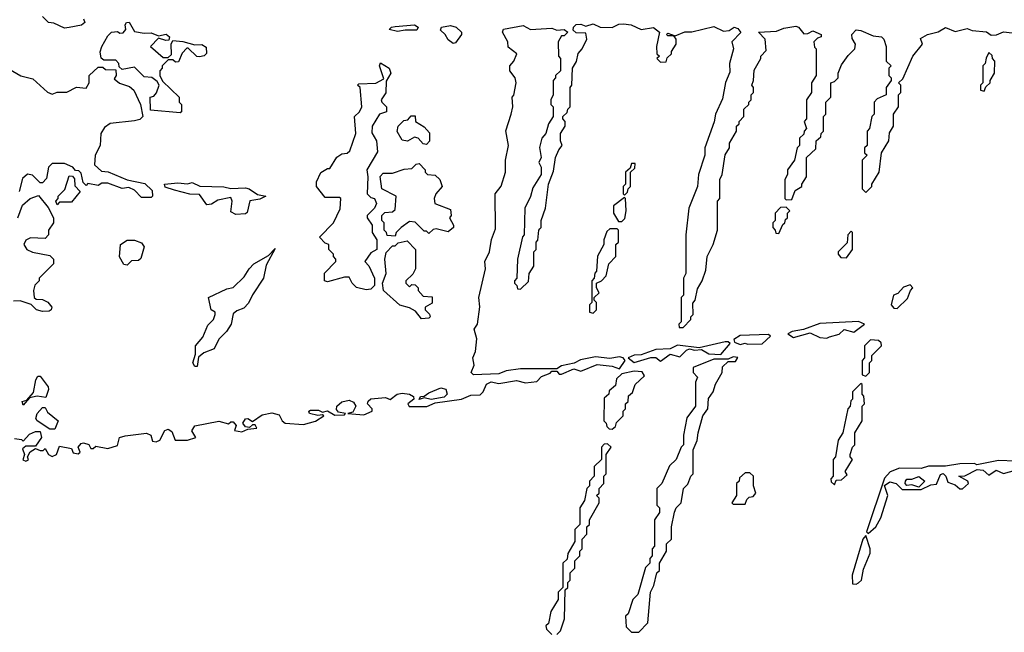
# Model space of a CAD drawing. Extents: x 2701205 to 2963787, y 496209 to 720276.
# Tile 80 of 154: x 2790970 to 2795049, y 652899 to 655436. Entities that reach past the tile are written whole.
import ezdxf

# ---------------------------------------------------------------- set-up
doc = ezdxf.new("R2010")
doc.units = 0

msp = doc.modelspace()

# ---------------------------------------------------------------- linework, layer by layer
at = {"layer": '0CON05XD'}
for points in [[(2791175, 655403.8), (2791155, 655401.2), (2791111.7, 655421.7), (2791090, 655425), (2791065, 655450)], [(2791235, 655440), (2791240, 655425), (2791225.8, 655414.2), (2791175, 655403.8)], [(2791635, 655050), (2791511.7, 655061.7), (2791510, 655115), (2791525, 655120), (2791537, 655133), (2791547.5, 655165), (2791540, 655180), (2791517, 655197), (2791485, 655200), (2791445, 655240), (2791395, 655230), (2791381.7, 655241.7), (2791380, 655255), (2791368.3, 655268.3), (2791318.3, 655268.3), (2791307, 655277), (2791303.6, 655303.6), (2791310, 655325), (2791335, 655370), (2791350, 655385), (2791375, 655387.5), (2791385, 655380), (2791398.3, 655381.7), (2791410, 655395), (2791407.5, 655415), (2791412.5, 655425), (2791423.6, 655426.4), (2791445, 655387.5), (2791485, 655380), (2791515, 655382.5), (2791545, 655370), (2791577, 655377), (2791590, 655365), (2791588.3, 655351.7), (2791575, 655350), (2791545, 655360), (2791512.5, 655325), (2791565, 655280), (2791585, 655280), (2791598.3, 655291.7), (2791597.5, 655335), (2791605, 655350), (2791646.4, 655346.4), (2791695, 655332.5), (2791725, 655333.3), (2791743, 655323), (2791743.6, 655296.4), (2791733.6, 655286.4), (2791715, 655282.5), (2791703.9, 655283.9), (2791668.3, 655318.3), (2791661.7, 655318.3), (2791643, 655297), (2791628.3, 655261.7), (2791615, 655260), (2791605, 655270), (2791585, 655270), (2791560, 655245), (2791560, 655235), (2791550, 655225), (2791550, 655205), (2791561.7, 655181.7), (2791630, 655115), (2791630, 655095), (2791640, 655085), (2791640, 655055), (2791635, 655050)], [(2792535, 655386.7), (2792500, 655395), (2792510, 655405), (2792525, 655408), (2792605, 655415.6), (2792620, 655405), (2792615, 655392.5), (2792566.4, 655393.6), (2792535, 655386.7)], [(2792583.8, 653833.8), (2792656.1, 653833.9), (2792690.7, 653849.3), (2792800, 653865), (2792838.3, 653881.7), (2792877, 653883), (2792890, 653895), (2792904, 653926), (2792923.6, 653936.4), (2792955, 653930), (2793028.3, 653941.7), (2793065, 653932.5), (2793111.7, 653938.3), (2793131.2, 653958.8), (2793168, 653972), (2793175, 653980), (2793195, 653980), (2793205, 653967.5), (2793215, 653967.5), (2793265, 653990), (2793295, 653980), (2793362.3, 654007.7), (2793425, 654001.2), (2793455, 653990), (2793477.5, 654025), (2793470, 654035), (2793455, 654040), (2793415, 654033.3), (2793355, 654040), (2793293, 654027), (2793267, 654013), (2793215, 654002.5), (2793195, 653990), (2793045, 653990), (2792985, 653982.5), (2792955, 653970), (2792850, 653965), (2792840, 653975), (2792852.5, 654005), (2792847.5, 654035), (2792858.3, 654061.7), (2792863.3, 654115), (2792852.5, 654155), (2792866.7, 654175), (2792876.4, 654246.4), (2792872.5, 654285), (2792900, 654405), (2792897.5, 654435), (2792916.7, 654475), (2792924.3, 654525.7), (2792940.5, 654569.5), (2792940, 654715), (2792963.9, 654746.1), (2792982, 654805), (2792982.5, 654855), (2792994.3, 654915.7), (2792984.2, 654975.8), (2793006.2, 655045), (2793012.5, 655075), (2793010, 655115), (2793017, 655123), (2793026.7, 655175), (2793022.5, 655195), (2793000, 655225), (2793000, 655245), (2793017.5, 655265), (2793030, 655295), (2792993, 655323), (2792992.5, 655345), (2792970, 655385), (2792973.6, 655396.4), (2793055, 655412), (2793086.2, 655396.2), (2793175, 655401.2), (2793195, 655392.5), (2793225, 655396.2), (2793240, 655385), (2793225, 655370), (2793215, 655370), (2793200, 655345), (2793202.5, 655285), (2793210, 655275), (2793210, 655225), (2793190, 655205), (2793190, 655195), (2793180, 655185), (2793180, 655125), (2793170, 655105), (2793170, 655085), (2793180, 655075), (2793180, 655035), (2793160, 655005), (2793150, 654965), (2793132.5, 654945), (2793123, 654907), (2793130, 654865), (2793120, 654845), (2793130, 654825), (2793130, 654795), (2793095, 654740), (2793086.4, 654703.6), (2793062.5, 654655), (2793060, 654545), (2793053, 654537), (2793032.5, 654445), (2793030, 654365), (2793020, 654355), (2793020, 654345), (2793030, 654335), (2793031.7, 654321.7), (2793045, 654320), (2793078.3, 654351.7), (2793080, 654385), (2793100, 654415), (2793100, 654475), (2793110, 654485), (2793110, 654515), (2793117, 654523), (2793120, 654565), (2793125, 654570), (2793130, 654575), (2793130, 654605), (2793147.5, 654655), (2793160, 654755), (2793181.7, 654808.3), (2793190, 654865), (2793203, 654897), (2793217.5, 654915), (2793210, 654935), (2793210, 654965), (2793230, 654995), (2793230, 655015), (2793220, 655025), (2793220, 655035), (2793238.3, 655051.7), (2793240, 655065), (2793250, 655075), (2793250, 655155), (2793257.5, 655165), (2793260, 655235), (2793277, 655263), (2793283.3, 655296.7), (2793300, 655315), (2793320, 655355), (2793315, 655380), (2793275, 655382.5), (2793262.5, 655392.5), (2793263.8, 655405), (2793275, 655415.8), (2793295, 655417.5), (2793315, 655408.8), (2793345, 655418.6), (2793375, 655406), (2793425, 655403.3), (2793452.6, 655417.4), (2793470.7, 655419.3), (2793502.5, 655415), (2793545, 655395.7), (2793595, 655403.8), (2793620, 655385), (2793607.5, 655325), (2793610, 655295), (2793620, 655285), (2793610, 655275), (2793625, 655260), (2793648.3, 655261.7), (2793651.7, 655278.3), (2793670, 655295), (2793670, 655305), (2793690, 655335), (2793690, 655355), (2793680, 655370), (2793655, 655370), (2793650, 655375), (2793655, 655380), (2793685, 655370), (2793725, 655386.2), (2793755, 655386.2), (2793845, 655408.6), (2793885, 655389.2), (2793908.8, 655391.2), (2793930, 655405), (2793945, 655400), (2793957, 655383), (2793920, 655345), (2793927.5, 655315), (2793910, 655255), (2793911.7, 655218.3), (2793893.6, 655176.4), (2793881.7, 655108.3), (2793852.5, 655045), (2793847, 655013), (2793807.5, 654905), (2793807.5, 654875), (2793782.5, 654795), (2793777.5, 654745), (2793742.5, 654655), (2793730, 654545), (2793730, 654385), (2793720, 654365), (2793720, 654295), (2793710, 654285), (2793710, 654185), (2793700, 654175), (2793701.7, 654161.7), (2793718.3, 654161.7), (2793750, 654195), (2793750, 654205), (2793760, 654215), (2793758.3, 654261.7), (2793767.5, 654275), (2793778.3, 654321.7), (2793797.5, 654355), (2793811.7, 654398.3), (2793817.5, 654455), (2793842.5, 654505), (2793860, 654565), (2793860, 654685), (2793870, 654695), (2793870, 654775), (2793880, 654795), (2793893, 654877), (2793910, 654905), (2793910, 654925), (2793940, 654975), (2793940, 654995), (2793950, 655005), (2793950, 655015), (2793970, 655035), (2793970, 655065), (2793990, 655085), (2793990, 655095), (2794000, 655105), (2794000, 655125), (2794010, 655135), (2794010, 655155), (2794002.5, 655165), (2794010, 655185), (2794013, 655227), (2794040, 655275), (2794040, 655285), (2794061.7, 655308.3), (2794057.5, 655355), (2794030, 655385), (2794105, 655389.2), (2794135, 655401.4), (2794185, 655409.4), (2794196, 655405), (2794218.3, 655378.3), (2794235, 655378.8), (2794255, 655390.8), (2794290, 655375), (2794290, 655365), (2794275, 655360), (2794260, 655345), (2794263, 655323), (2794270, 655315), (2794270, 655205), (2794250, 655175), (2794250, 655135), (2794230, 655105), (2794230, 655025), (2794220, 655015), (2794230, 654985), (2794220, 654975), (2794218.3, 654961.7), (2794200, 654945), (2794200, 654915), (2794190, 654905), (2794180, 654855), (2794150, 654815), (2794150, 654795), (2794140, 654775), (2794140, 654695), (2794145, 654690), (2794168.3, 654691.7), (2794181.7, 654728.3), (2794210, 654745), (2794210, 654755), (2794230, 654785), (2794230, 654865), (2794268.3, 654901.7), (2794270, 654935), (2794288.3, 654951.7), (2794290, 654965), (2794300, 654975), (2794300, 655035), (2794310, 655045), (2794310, 655095), (2794330, 655115), (2794330, 655175), (2794345, 655180), (2794360, 655195), (2794360, 655215), (2794375, 655250), (2794401.7, 655288.3), (2794430, 655315), (2794432.5, 655335), (2794418.3, 655358.3), (2794417.5, 655375), (2794435, 655393.8), (2794455, 655391.4), (2794505, 655370), (2794540, 655365), (2794550, 655355), (2794560, 655325), (2794560, 655265), (2794580, 655245), (2794570, 655235), (2794570, 655205), (2794580, 655195), (2794580, 655185), (2794560, 655155), (2794560, 655125), (2794521.7, 655108.3), (2794510, 655095), (2794510, 655045), (2794500, 655035), (2794490, 654985), (2794480, 654975), (2794480, 654915), (2794470, 654905), (2794470, 654885), (2794480, 654875), (2794460, 654855), (2794460, 654735), (2794475, 654720), (2794500, 654745), (2794500, 654755), (2794530, 654805), (2794540, 654885), (2794570, 654935), (2794573, 654967), (2794590, 654995), (2794590, 655045), (2794610, 655075), (2794610, 655125), (2794620, 655135), (2794620, 655165), (2794610, 655175), (2794628.3, 655191.7), (2794670, 655285), (2794710, 655335), (2794701.7, 655358.3), (2794730, 655375), (2794775, 655385.8), (2794805, 655404.4), (2794845, 655387.1), (2794895, 655399.2), (2794915, 655391.2), (2794975, 655386), (2794995, 655372.5), (2795017, 655373), (2795045, 655386), (2795081.7, 655381.7)], [(2792765, 655337.5), (2792745, 655352.5), (2792732.5, 655375), (2792712.5, 655392.5), (2792717.5, 655405), (2792755, 655412.5), (2792777.5, 655405), (2792800, 655385), (2792800, 655375), (2792775, 655340), (2792765, 655337.5)], [(2794965, 655140), (2794971.7, 655158.3), (2794990, 655175), (2794990, 655185), (2795007.5, 655215), (2795010, 655265), (2795000, 655275), (2794998.3, 655288.3), (2794985, 655300), (2794973, 655277), (2794970, 655255), (2794960, 655245), (2794960, 655175), (2794950, 655165), (2794950, 655145), (2794965, 655140)], [(2792405, 654317.5), (2792365, 654327.5), (2792347.5, 654345), (2792335, 654370), (2792315, 654370), (2792245, 654350), (2792232.5, 654355), (2792233, 654387), (2792280, 654435), (2792280, 654445), (2792270, 654455), (2792270, 654465), (2792250, 654485), (2792250, 654505), (2792235, 654510), (2792212.5, 654535), (2792270, 654595), (2792297, 654653), (2792300, 654695), (2792295, 654700), (2792235, 654700), (2792200, 654745), (2792200, 654765), (2792217, 654803), (2792245, 654820), (2792255, 654820), (2792283.6, 654866.4), (2792305, 654880), (2792327, 654883), (2792337, 654893), (2792362.5, 654965), (2792357.5, 655035), (2792377.5, 655055), (2792387.5, 655075), (2792380, 655155), (2792370, 655165), (2792375, 655170), (2792445, 655173.3), (2792478.3, 655191.7), (2792460, 655245), (2792465, 655257.5), (2792500, 655235), (2792507.5, 655215), (2792488.3, 655181.7), (2792487, 655133), (2792467.5, 655105), (2792470, 655095), (2792490, 655075), (2792490, 655055), (2792460, 655045), (2792430, 654995), (2792428.3, 654968.3), (2792447.5, 654935), (2792451.7, 654888.3), (2792407.5, 654815), (2792412.5, 654785), (2792410, 654715), (2792425, 654700), (2792440, 654695), (2792447.5, 654675), (2792440, 654655), (2792410, 654625), (2792410, 654615), (2792430, 654585), (2792430, 654555), (2792450, 654525), (2792450, 654485), (2792425, 654470), (2792400, 654435), (2792417, 654417), (2792440, 654365), (2792440, 654335), (2792425, 654320), (2792405, 654317.5)], [(2790925, 655232.5), (2790975, 655203.3), (2791025, 655191.2), (2791085, 655136.7), (2791105, 655127.5), (2791125, 655136.7), (2791165, 655136.7), (2791205, 655156.2), (2791245, 655152.5), (2791257.5, 655175), (2791257.5, 655205), (2791295, 655240), (2791315, 655240), (2791325, 655230), (2791368.3, 655228.3), (2791370, 655205), (2791361.7, 655191.7), (2791383, 655173), (2791425, 655160), (2791442.5, 655145), (2791470, 655085), (2791480, 655035), (2791467, 655023), (2791445, 655017.5), (2791345, 655006.7), (2791320.7, 654989.3), (2791306.7, 654965), (2791303.3, 654915), (2791282.5, 654875), (2791280, 654835), (2791308.3, 654808.3), (2791336.4, 654806.4), (2791415, 654772.5), (2791488.3, 654758.3), (2791518.3, 654728.3), (2791520, 654705), (2791515, 654700), (2791475, 654700), (2791445, 654730), (2791421.7, 654741.7), (2791395, 654737.5), (2791335, 654758.8), (2791310.7, 654759.3), (2791295, 654750), (2791252.5, 654757.5), (2791245, 654750), (2791232.5, 654762.5), (2791225, 654800), (2791215, 654810), (2791201.7, 654811.7), (2791190, 654825), (2791155, 654840), (2791105, 654840), (2791090, 654825), (2791081.7, 654778.3), (2791065, 654760), (2791055, 654760), (2791022.5, 654792.5), (2791003, 654797), (2790981.7, 654778.3), (2790967.5, 654725)], [(2792655, 654920), (2792641.7, 654921.7), (2792620, 654945), (2792605, 654950), (2792577, 654933), (2792555, 654937.5), (2792533.6, 654973.6), (2792537.5, 654995), (2792561.7, 655018.3), (2792578.3, 655021.7), (2792591.7, 655038.3), (2792608.3, 655038.3), (2792610, 655015), (2792645, 654992.5), (2792667, 654967), (2792667.5, 654932.5), (2792655, 654920)], [(2792525, 654540), (2792491.7, 654541.7), (2792490, 654555), (2792480, 654565), (2792480, 654595), (2792470, 654605), (2792470, 654625), (2792483, 654637), (2792515, 654640), (2792525, 654650), (2792530, 654705), (2792470, 654735), (2792463, 654787), (2792475, 654800), (2792515, 654800), (2792563, 654817), (2792595, 654820), (2792611.7, 654838.3), (2792625, 654840), (2792650, 654815), (2792650, 654805), (2792660, 654795), (2792691.7, 654791.7), (2792710, 654775), (2792720, 654745), (2792693.3, 654715), (2792687.5, 654695), (2792690, 654675), (2792755, 654650), (2792757.5, 654625), (2792750, 654615), (2792767.5, 654585), (2792767.5, 654575), (2792745, 654557.5), (2792695, 654570), (2792683, 654567), (2792665, 654550), (2792655, 654560), (2792645, 654560), (2792608.3, 654598.3), (2792585, 654600), (2792550, 654575), (2792530, 654555), (2792525, 654540)], [(2793475, 654710), (2793488.3, 654721.7), (2793490, 654735), (2793500, 654745), (2793500, 654805), (2793518.3, 654821.7), (2793520, 654840), (2793505, 654840), (2793498.3, 654821.7), (2793480, 654805), (2793480, 654755), (2793470, 654745), (2793470, 654715), (2793475, 654710)], [(2791125, 654670), (2791120, 654685), (2791130, 654695), (2791130, 654705), (2791157, 654733), (2791175, 654790), (2791188.3, 654788.3), (2791197, 654777), (2791198.3, 654748.3), (2791220, 654725), (2791185, 654680), (2791135, 654680), (2791125, 654670)], [(2791865, 654630), (2791845, 654640), (2791850, 654685), (2791845, 654700), (2791790.7, 654689.3), (2791765, 654672.5), (2791745, 654670), (2791715, 654712.5), (2791675, 654713.8), (2791610.7, 654730.7), (2791573, 654743), (2791570, 654755), (2791625, 654760), (2791665, 654756.7), (2791685, 654762.5), (2791716.4, 654746.4), (2791815, 654743.3), (2791845, 654736.7), (2791905, 654740), (2791920, 654735), (2791955, 654712.5), (2791990, 654705), (2791965, 654693.3), (2791923.6, 654686.4), (2791911.7, 654638.3), (2791905, 654632.5), (2791865, 654630)], [(2790962.5, 654615), (2790981.7, 654668.3), (2791013.9, 654696.1), (2791048.3, 654708.3), (2791088.3, 654658.3), (2791110, 654615), (2791110, 654595), (2791090, 654565), (2791090, 654545), (2791075, 654530), (2791015, 654532.5), (2790995, 654522.5), (2790987.5, 654505), (2791000, 654485), (2791023, 654473), (2791095, 654460), (2791110, 654445), (2791110, 654425), (2791050, 654365), (2791050, 654355), (2791033, 654337), (2791027.5, 654315), (2791030, 654285), (2791038.3, 654278.3), (2791065, 654277.5), (2791086.1, 654266.1), (2791102.5, 654245), (2791100, 654235), (2791091.7, 654228.3), (2791065, 654227.5), (2791040, 654235), (2791017, 654257), (2790971.7, 654271.7), (2790945, 654270)], [(2793465, 654600), (2793477, 654613), (2793482.5, 654645), (2793480, 654695), (2793475, 654700), (2793430, 654665), (2793430, 654635), (2793450.7, 654600.7), (2793465, 654600)], [(2794115, 654550), (2794131.7, 654588.3), (2794140, 654595), (2794141.7, 654608.3), (2794150, 654615), (2794150, 654635), (2794160, 654645), (2794145, 654660), (2794121.7, 654658.3), (2794100, 654635), (2794100, 654605), (2794090, 654595), (2794090, 654575), (2794100, 654565), (2794101.7, 654551.7), (2794115, 654550)], [(2793345, 654220), (2793360, 654235), (2793360, 654265), (2793350, 654275), (2793350, 654285), (2793370, 654305), (2793360, 654325), (2793360, 654345), (2793380, 654355), (2793400, 654375), (2793410, 654425), (2793440, 654455), (2793440, 654505), (2793450, 654515), (2793450, 654565), (2793445, 654570), (2793415, 654570), (2793401.7, 654558.3), (2793390, 654525), (2793390, 654505), (2793363, 654457), (2793360, 654395), (2793353, 654387), (2793350, 654365), (2793340, 654355), (2793340, 654265), (2793330, 654255), (2793330, 654225), (2793345, 654220)], [(2794395, 654450), (2794420, 654485), (2794420, 654555), (2794415, 654560), (2794400, 654545), (2794398.3, 654511.7), (2794360, 654475), (2794360, 654465), (2794371.7, 654451.7), (2794395, 654450)], [(2791415, 654420), (2791401.7, 654421.7), (2791383.6, 654453.6), (2791387.5, 654505), (2791415, 654522.5), (2791445, 654522.5), (2791475, 654512.5), (2791486.2, 654495), (2791472.5, 654447.5), (2791461.7, 654438.3), (2791433, 654437), (2791415, 654420)], [(2792635, 654196.7), (2792609.3, 654229.3), (2792585, 654243.3), (2792545, 654253.3), (2792477.5, 654315), (2792472.5, 654345), (2792487.5, 654385), (2792482.5, 654445), (2792488.3, 654471.7), (2792515, 654500), (2792525, 654500), (2792538.3, 654511.7), (2792575, 654520), (2792610, 654485), (2792610, 654405), (2792598.3, 654381.7), (2792570, 654355), (2792570, 654345), (2792585, 654330), (2792595, 654340), (2792608.3, 654338.3), (2792620, 654325), (2792620, 654315), (2792641.7, 654291.7), (2792678.3, 654288.3), (2792678.3, 654261.7), (2792650, 654245), (2792650, 654235), (2792667, 654217), (2792670, 654205), (2792665, 654200), (2792635, 654196.7)], [(2791705, 654000), (2791695, 654000), (2791687.5, 654015), (2791698.8, 654051.2), (2791698.8, 654085), (2791728.3, 654121.7), (2791749.3, 654170.7), (2791772.5, 654195), (2791780, 654215), (2791780, 654225), (2791762.5, 654235), (2791752.5, 654285), (2791828.3, 654321.7), (2791855, 654327.5), (2791899.5, 654370.5), (2791920, 654405), (2791940, 654425), (2792000, 654460), (2792028.3, 654488.3), (2791990.5, 654419.5), (2791980, 654365), (2791933.9, 654296.1), (2791918.3, 654261.7), (2791898.3, 654241.7), (2791869.3, 654230.7), (2791855, 654217.5), (2791846.7, 654175), (2791826.7, 654145), (2791795, 654112.5), (2791775, 654072.5), (2791733, 654057), (2791711.2, 654038.8), (2791705, 654000)], [(2794605, 654240), (2794648.3, 654281.7), (2794660, 654315), (2794670, 654325), (2794658.3, 654338.3), (2794631.7, 654328.3), (2794608.3, 654301.7), (2794590, 654295), (2794580, 654255), (2794591.7, 654241.7), (2794605, 654240)], [(2794313, 654117), (2794325, 654122.5), (2794365, 654133.3), (2794385, 654153.3), (2794425, 654142.5), (2794470, 654175), (2794445, 654186.2), (2794285, 654177.5), (2794216.4, 654153.6), (2794170, 654145), (2794152.5, 654135), (2794175, 654120), (2794245, 654138.8), (2794285, 654120), (2794313, 654117)], [(2793955, 654091.2), (2793975, 654096.7), (2793985, 654092), (2794045, 654093.8), (2794080, 654125), (2794071.7, 654131.7), (2793955, 654127.5), (2793928.3, 654111.7), (2793930.7, 654100.7), (2793955, 654091.2)], [(2794475, 653960), (2794490, 653975), (2794490, 654015), (2794500, 654025), (2794500, 654045), (2794540, 654085), (2794538.3, 654098.3), (2794527, 654107), (2794495, 654110), (2794470, 654085), (2794470, 654035), (2794460, 654025), (2794460, 653965), (2794475, 653960)], [(2793515, 654016.7), (2793585, 654036.7), (2793605, 654036.7), (2793625, 654022.5), (2793665, 654051.2), (2793705, 654040), (2793732, 654068), (2793745, 654073.3), (2793765, 654067.5), (2793795, 654070), (2793825, 654052.5), (2793875, 654050), (2793912.5, 654095), (2793905, 654102.5), (2793892.5, 654102.5), (2793785, 654077.5), (2793695, 654087.5), (2793665, 654072.5), (2793605, 654070), (2793545, 654047.5), (2793515, 654046.7), (2793490, 654035), (2793515, 654016.7)], [(2793535, 652900), (2793571.7, 652938.3), (2793582.5, 653065), (2793597, 653093), (2793610, 653145), (2793620, 653155), (2793620, 653185), (2793650, 653235), (2793650, 653265), (2793670, 653285), (2793670, 653335), (2793683, 653397), (2793690, 653415), (2793710, 653435), (2793720, 653495), (2793738.3, 653511.7), (2793750, 653545), (2793760, 653555), (2793760, 653655), (2793777, 653693), (2793780, 653725), (2793800, 653795), (2793820, 653825), (2793823, 653867), (2793842.5, 653895), (2793853, 653927), (2793880, 653975), (2793881.7, 653998.3), (2793905, 654020), (2793935, 654020), (2793945, 654037.5), (2793925, 654040), (2793905, 654030), (2793845, 654030), (2793760, 653995), (2793760, 653975), (2793777.5, 653955), (2793770, 653935), (2793770, 653835), (2793733, 653787), (2793720, 653715), (2793720, 653675), (2793710, 653665), (2793690, 653615), (2793661.7, 653588.3), (2793630, 653515), (2793610, 653495), (2793610, 653425), (2793620, 653415), (2793620, 653395), (2793600, 653365), (2793600, 653255), (2793590, 653245), (2793590, 653215), (2793580, 653205), (2793580, 653185), (2793563, 653167), (2793530, 653055), (2793510, 653035), (2793490, 652975), (2793480, 652965), (2793481.7, 652921.7), (2793505, 652900), (2793535, 652900)], [(2790985, 653840), (2790980, 653855), (2791000, 653860), (2791027.5, 653892.5), (2791037.5, 653945), (2791045, 653960), (2791055, 653960), (2791087.5, 653915), (2791090, 653905), (2791078.3, 653871.7), (2791042.5, 653877.5), (2791010, 653870), (2790985, 653840)], [(2793425, 653740), (2793438.3, 653751.7), (2793441.7, 653768.3), (2793470, 653795), (2793470, 653815), (2793480, 653825), (2793480, 653845), (2793490, 653855), (2793491.7, 653878.3), (2793508.3, 653891.7), (2793520, 653925), (2793558.3, 653961.7), (2793548.3, 653978.3), (2793515, 653980), (2793465, 653970), (2793441.7, 653948.3), (2793438.3, 653921.7), (2793411.7, 653898.3), (2793410, 653885), (2793391.7, 653868.3), (2793390, 653775), (2793400, 653765), (2793401.7, 653751.7), (2793411.7, 653741.7), (2793425, 653740)], [(2792675, 653862.5), (2792645, 653870), (2792625, 653863.3), (2792630, 653875), (2792645, 653876.7), (2792665, 653891.2), (2792715, 653911.9), (2792735.5, 653905.5), (2792740.8, 653885), (2792727.7, 653872.3), (2792675, 653862.5)], [(2794345, 653510), (2794351.7, 653528.3), (2794375, 653530), (2794398.3, 653551.7), (2794390, 653565), (2794420, 653615), (2794410, 653625), (2794410, 653635), (2794420, 653665), (2794430, 653675), (2794430, 653725), (2794460, 653775), (2794460, 653835), (2794470, 653845), (2794467, 653877), (2794460, 653885), (2794460, 653925), (2794455, 653930), (2794420, 653895), (2794420, 653865), (2794413, 653857), (2794410, 653835), (2794400, 653825), (2794380, 653725), (2794360, 653695), (2794350, 653625), (2794340, 653615), (2794340, 653545), (2794330, 653535), (2794331.7, 653521.7), (2794345, 653510)], [(2790948.3, 653701.7), (2790977, 653697), (2790985, 653690), (2791010.7, 653719.3), (2791035, 653730), (2791055, 653730), (2791060, 653705), (2791035, 653670), (2790995, 653670), (2790981.7, 653658.3), (2790990, 653635), (2790982.5, 653612.5), (2790995, 653607.5), (2791006.2, 653613.8), (2791002.5, 653625), (2791013.3, 653646.7), (2791035, 653660), (2791055, 653652.5), (2791067.5, 653652.5), (2791075, 653660), (2791090, 653635), (2791105, 653626.7), (2791122.5, 653635), (2791135, 653670), (2791185, 653660), (2791191.7, 653641.7), (2791211.7, 653638.3), (2791220, 653645), (2791212.5, 653665), (2791225, 653681.2), (2791235, 653683.8), (2791256.1, 653676.1), (2791265, 653660), (2791275, 653660), (2791285, 653670), (2791335, 653660), (2791375, 653672.5), (2791383.3, 653705), (2791407, 653713), (2791495, 653724.2), (2791513.3, 653715), (2791520, 653690), (2791535, 653687.5), (2791550, 653695), (2791571.2, 653735), (2791585, 653740.8), (2791600.9, 653730.9), (2791614, 653694), (2791665, 653694), (2791700, 653705), (2791683.4, 653733.4), (2791695.6, 653754.4), (2791795, 653773.3), (2791835, 653762.5), (2791845, 653771.2), (2791855, 653771.2), (2791866.2, 653755), (2791860, 653735), (2791890.7, 653729.3), (2791915, 653740), (2791952.5, 653745), (2791945, 653757.5), (2791935, 653757.5), (2791922.5, 653747.5), (2791905, 653750), (2791893.8, 653765), (2791905, 653782.5), (2791915, 653784.2), (2791935, 653772.5), (2791975, 653800), (2792015, 653807.5), (2792045, 653799.2), (2792057.5, 653775), (2792070, 653765), (2792145, 653760), (2792195, 653773.8), (2792230, 653795), (2792225, 653800), (2792205, 653796.7), (2792170, 653805), (2792167.5, 653815), (2792175, 653818.8), (2792208.3, 653818.3), (2792225, 653810), (2792245, 653816.7), (2792275, 653797.5), (2792315, 653800), (2792320, 653805), (2792290.5, 653810.5), (2792282, 653822), (2792284, 653835), (2792305, 653854), (2792335, 653860.8), (2792352.7, 653852.7), (2792362, 653835), (2792350, 653810), (2792330, 653805), (2792395, 653800), (2792430, 653815), (2792430, 653825), (2792411.4, 653845), (2792413.3, 653856.7), (2792424.3, 653865.7), (2792485, 653870.8), (2792505, 653862.5), (2792533.8, 653885), (2792555, 653888.9), (2792585, 653885.8), (2792601.2, 653875), (2792603.3, 653865), (2792577.5, 653845), (2792583.8, 653833.8)], [(2791115, 653740), (2791095, 653740), (2791042.5, 653775), (2791037.5, 653785), (2791042.5, 653805), (2791065, 653830), (2791075, 653830), (2791085, 653810), (2791130, 653775), (2791115, 653740)], [(2793195, 652890), (2793210, 652905), (2793227.5, 652955), (2793230, 653075), (2793240, 653085), (2793240, 653105), (2793250, 653115), (2793250, 653145), (2793270, 653165), (2793270, 653195), (2793290, 653215), (2793290, 653235), (2793300, 653245), (2793300, 653285), (2793320, 653305), (2793320, 653335), (2793330, 653345), (2793330, 653365), (2793370, 653435), (2793370, 653455), (2793360, 653465), (2793370, 653475), (2793370, 653495), (2793390, 653515), (2793390, 653545), (2793400, 653555), (2793400, 653635), (2793420, 653665), (2793405, 653680), (2793391.7, 653678.3), (2793380, 653665), (2793380, 653615), (2793350, 653585), (2793350, 653545), (2793330, 653525), (2793330, 653505), (2793320, 653495), (2793310, 653445), (2793290, 653415), (2793290, 653345), (2793270, 653325), (2793270, 653275), (2793240, 653225), (2793238.3, 653201.7), (2793220, 653185), (2793220, 653085), (2793200, 653065), (2793200, 653035), (2793170, 652985), (2793160, 652935), (2793150, 652925), (2793151.7, 652911.7), (2793175, 652890)], [(2795095, 653607.5), (2795025, 653610), (2794935, 653592.5), (2794925, 653597.5), (2794865, 653596.7), (2794805, 653586.7), (2794735, 653587.5), (2794705, 653577.5), (2794615, 653578.8), (2794576, 653564), (2794552.3, 653537.7), (2794477.5, 653315), (2794485, 653307.5)], [(2793975, 653430), (2793981.7, 653448.3), (2793991.7, 653458.3), (2794008.3, 653461.7), (2794020, 653475), (2794010, 653505), (2794010, 653545), (2793995, 653560), (2793975, 653560), (2793951.7, 653538.3), (2793950, 653525), (2793940, 653515), (2793940, 653465), (2793920, 653435), (2793925, 653430), (2793975, 653430)], [(2794485, 653307.5), (2794516.7, 653335), (2794537.7, 653372.3), (2794566.7, 653465), (2794552.5, 653507.5), (2794575, 653522.5), (2794601.2, 653515), (2794625, 653490), (2794705, 653490), (2794745, 653510), (2794768.3, 653511.7), (2794785, 653552.5), (2794795, 653556.7), (2794806.7, 653545), (2794815, 653520), (2794845, 653510), (2794865, 653492.5), (2794875, 653492.5), (2794900, 653515), (2794897.5, 653525), (2794860, 653545), (2794885, 653547.5), (2794937, 653573), (2794960.7, 653570.7), (2794985, 653550), (2795015, 653570), (2795045, 653556.7), (2795095, 653570)], [(2794695, 653500), (2794665, 653510), (2794645, 653507.5), (2794637.5, 653515), (2794638.8, 653525), (2794645, 653533.3), (2794665, 653532.5), (2794695, 653544), (2794720, 653525), (2794695, 653500)], [(2794435, 653097.5), (2794445, 653103.3), (2794456.7, 653115), (2794465, 653160), (2794493.6, 653226.4), (2794493.3, 653245), (2794475, 653300), (2794463.3, 653285), (2794418.8, 653135), (2794420, 653100), (2794435, 653097.5)]]:
    msp.add_lwpolyline(points, dxfattribs=at)

doc.saveas('drawing.dxf')
